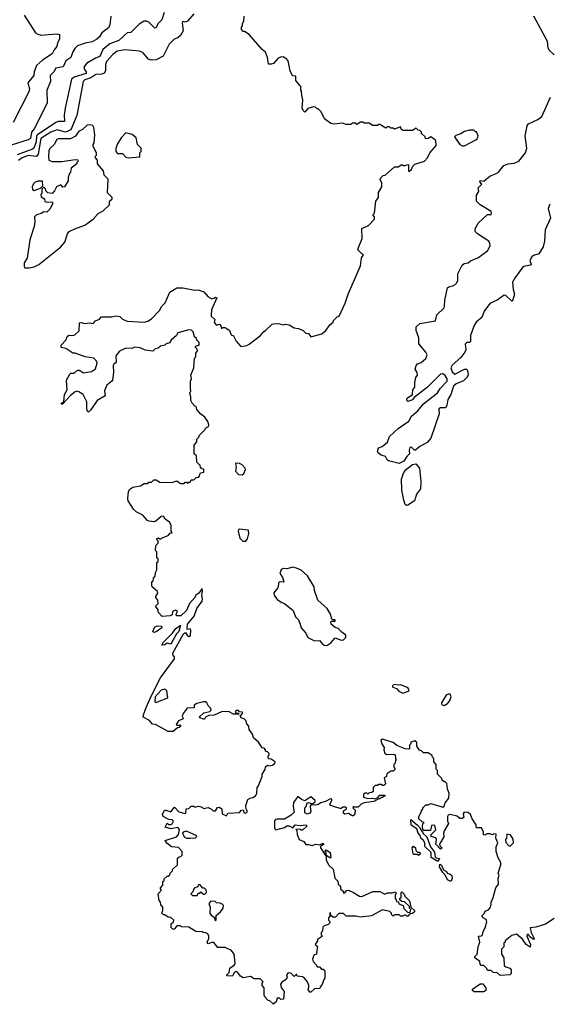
# Model space of a CAD drawing. Extents: x 1966327 to 2147849, y 395140 to 552178.
# Tile 252 of 256: x 2081916 to 2086296, y 515160 to 523307. Entities that reach past the tile are written whole.
import ezdxf

# ---------------------------------------------------------------- set-up
doc = ezdxf.new("R2010")
doc.units = 0

msp = doc.modelspace()

# ---------------------------------------------------------------- linework, layer by layer
at = {"layer": '0CON20XD'}
for points in [[(2083110.8, 523365), (2083091.4, 523305), (2083058.3, 523271.7), (2083045, 523240), (2083035, 523237.5), (2083025, 523244.2), (2082985, 523285.7), (2082965, 523294.2), (2082945, 523293.3), (2082905, 523268.6), (2082835, 523201.9), (2082805, 523196.7), (2082735.4, 523135), (2082661.6, 523108.4), (2082605, 523059.3), (2082578.2, 523001.8), (2082541.9, 522988.1), (2082468.8, 522945), (2082446.6, 522915), (2082451.4, 522895), (2082467.1, 522875), (2082465, 522861.6), (2082367.8, 522832.2), (2082345, 522814.4), (2082291.2, 522575), (2082283.1, 522516.9), (2082285.7, 522464.3), (2082235, 522464.1), (2082215, 522456.3), (2082064.2, 522355), (2082054.3, 522345), (2082052.9, 522295), (2082033.5, 522245), (2082020.8, 522235), (2081895, 522188)], [(2083355.8, 523354.2), (2083305, 523294), (2083285, 523286.2), (2083265, 523292.5), (2083259.2, 523280.8), (2083268.1, 523215), (2083246.9, 523175), (2083225, 523156.9), (2083193.7, 523146.3), (2083153.1, 523105), (2083103.3, 523005), (2083045.8, 522975), (2083003.1, 522973.1), (2082980.3, 522980.3), (2082935, 523034.4), (2082906.8, 523046.8), (2082785, 523058.4), (2082722.7, 523047.3), (2082685, 523018.9), (2082635, 522960.5), (2082626.3, 522935), (2082624.7, 522885), (2082615, 522863.8), (2082595, 522854.7), (2082545, 522853.4), (2082504.5, 522825.5), (2082455, 522808), (2082440.5, 522795), (2082388.3, 522515), (2082340.3, 522395), (2082295, 522377.2), (2082225, 522394.5), (2082175, 522376.8), (2082091.9, 522325), (2082068.4, 522195), (2082055.7, 522174.3), (2081985, 522183.1), (2081937.8, 522165), (2081905, 522141.2)], [(2082669.4, 523335), (2082662.9, 523265), (2082651.9, 523238.1), (2082595, 523197.5), (2082575, 523164.4), (2082555, 523145.6), (2082515, 523124.5), (2082456.7, 523113.3), (2082395, 523090.5), (2082371.6, 523068.4), (2082355, 523041.2), (2082338.5, 522995), (2082298.4, 522965), (2082275, 522915.5), (2082214.8, 522905.2), (2082197.9, 522875), (2082167.9, 522845), (2082169.7, 522795), (2082141.1, 522725), (2082142.1, 522615), (2082037.1, 522405), (2082014.4, 522375), (2082005.8, 522325), (2081985, 522312.5), (2081845, 522267.7)], [(2081954.1, 523345), (2082047.5, 523197.5), (2082065, 523186.2), (2082095, 523178.7), (2082153.1, 523183.1), (2082225, 523189.6), (2082246, 523185), (2082244.5, 523145), (2082229.1, 523115), (2082222.9, 523085), (2082201.4, 523058.6), (2082185, 523023.1), (2082105, 522972.8), (2082055, 522928.5), (2082034.7, 522875), (2082033.3, 522845), (2081982.9, 522785), (2081997.1, 522735), (2081994.5, 522715), (2081863.3, 522455)], [(2084717, 521423), (2084747.5, 521495), (2084745, 521580), (2084800, 521605), (2084850, 521655), (2084850, 521675), (2084840, 521685), (2084840, 521695), (2084850, 521705), (2084860, 521805), (2084882.5, 521835), (2084883, 521877), (2084910, 521925), (2084910, 521955), (2084897.5, 521985), (2084901.7, 521998.3), (2084921.7, 522018.3), (2084938.3, 522021.7), (2085015, 522090), (2085045, 522090), (2085075, 522110), (2085085, 522100), (2085105, 522100), (2085125, 522110), (2085130, 522105), (2085130, 522055), (2085135, 522050), (2085155, 522067.5), (2085167.5, 522095), (2085185, 522112.5), (2085265, 522137.5), (2085287.5, 522165), (2085307.5, 522205), (2085360, 522265), (2085357, 522307), (2085315, 522337.5), (2085295, 522322.5), (2085271.7, 522321.7), (2085268.3, 522338.3), (2085240, 522365), (2085240, 522375), (2085225, 522390), (2085211.7, 522391.7), (2085195, 522410), (2085165, 522390), (2085085, 522390), (2085071.7, 522401.7), (2085065, 522420), (2085015, 522400), (2085005, 522410), (2084985, 522410), (2084975, 522420), (2084955, 522420), (2084945, 522410), (2084895, 522440), (2084885, 522440), (2084875, 522430), (2084835, 522430), (2084805, 522450), (2084765, 522450), (2084755, 522460), (2084735, 522460), (2084705, 522440), (2084695, 522450), (2084665, 522450), (2084655, 522440), (2084615, 522440), (2084585, 522450), (2084515, 522442.5), (2084488.3, 522448.3), (2084437, 522487), (2084410, 522545), (2084385, 522570), (2084375, 522570), (2084361.7, 522581.7), (2084345, 522586.7), (2084298.8, 522571.2), (2084275, 522542.5), (2084260, 522555), (2084252.5, 522575), (2084257.5, 522645), (2084248.3, 522678.3), (2084247.5, 522715), (2084240, 522725), (2084240, 522755), (2084231.7, 522761.7), (2084200, 522805), (2084198.3, 522838.3), (2084173, 522843), (2084152.5, 522885), (2084137, 522967), (2084118.3, 522988.3), (2084105, 522990), (2084095, 523000), (2084073, 522997), (2084050, 522985), (2084016.1, 522943.9), (2083995, 522937.5), (2083975, 522940), (2083966.7, 522995), (2083948.8, 523038.8), (2083920.7, 523060.7), (2083813, 523183), (2083775, 523210), (2083765, 523210), (2083750, 523225), (2083750, 523245), (2083760, 523255), (2083760, 523275), (2083770, 523295), (2083773, 523337)], [(2086335, 523016.7), (2086295, 523055.6), (2086285.5, 523075), (2086280, 523125), (2086166.9, 523335)], [(2084942.5, 519692.5), (2084905, 519702.9), (2084881.7, 519721.7), (2084874.4, 519735), (2084884.6, 519765), (2084914.5, 519775.5), (2084958.5, 519811.5), (2084975, 519856.9), (2085045, 519925.3), (2085134.7, 519985.3), (2085156.4, 520025), (2085209, 520071), (2085255, 520127.3), (2085369.9, 520220.1), (2085394.2, 520255.8), (2085451.7, 520315), (2085452, 520335), (2085435, 520363.8), (2085415, 520376.8), (2085395, 520373.1), (2085288.2, 520265), (2085178.9, 520181.1), (2085165, 520162.5), (2085125, 520147.5), (2085117, 520157), (2085121.2, 520175), (2085163.3, 520205), (2085166, 520245), (2085184.1, 520265.9), (2085182.5, 520305), (2085190.8, 520345), (2085206, 520365), (2085203, 520387), (2085186, 520415), (2085194.2, 520445), (2085205, 520458.8), (2085235, 520471.2), (2085275, 520504.4), (2085285.4, 520535), (2085275, 520557.1), (2085218.1, 520625), (2085218, 520675), (2085194, 520735), (2085195, 520766.7), (2085225, 520793.8), (2085355, 520814.2), (2085366.7, 520865), (2085425, 520923.8), (2085429.7, 520935), (2085431.1, 520985), (2085453, 521087), (2085465, 521097.8), (2085505, 521106.7), (2085531.2, 521128.8), (2085538.9, 521148.9), (2085540, 521205), (2085575.7, 521275), (2085590.9, 521289.1), (2085624.3, 521295.7), (2085645, 521310.6), (2085705, 521335.4), (2085785, 521394.7), (2085805.3, 521435), (2085804.7, 521455), (2085795, 521473.5), (2085700.8, 521535), (2085682.9, 521555), (2085681.4, 521575), (2085707.3, 521622.7), (2085785, 521693.8), (2085815, 521694.3), (2085818.6, 521705), (2085815, 521720), (2085724.7, 521774.7), (2085694, 521805), (2085693.8, 521855), (2085712.5, 521885), (2085708.8, 521915), (2085736.7, 521945), (2085721.2, 521965), (2085723.8, 521975), (2085755, 521971.2), (2085805, 522013.3), (2085857, 522033), (2085874.2, 522045.8), (2085918.8, 522101.2), (2085956.5, 522113.5), (2086005, 522118.5), (2086042.9, 522135), (2086099.2, 522205), (2086110.9, 522245), (2086094.8, 522345.2), (2086112.2, 522427.8), (2086125, 522446.2), (2086199.9, 522480.1), (2086234.2, 522505.8), (2086305.4, 522665)], [(2081995, 521253.8), (2082035, 521262), (2082075, 521282), (2082254, 521425), (2082290, 521465), (2082312, 521535), (2082325, 521553.3), (2082372.3, 521577.7), (2082453.6, 521606.4), (2082485, 521627.5), (2082523, 521657), (2082565, 521702.5), (2082606.1, 521723.9), (2082660, 521775), (2082660, 521805), (2082680, 521825), (2082680, 521835), (2082642.5, 521875), (2082647, 521987), (2082615, 522020), (2082610, 522055), (2082560, 522115), (2082560, 522145), (2082542.5, 522165), (2082540, 522175), (2082550, 522185), (2082550, 522205), (2082523, 522257), (2082523.3, 522275), (2082533, 522287), (2082536.7, 522355), (2082530, 522415), (2082520, 522430), (2082495, 522438.1), (2082475, 522433.5), (2082433.6, 522396.4), (2082405, 522383.3), (2082377.3, 522342.7), (2082335, 522321.1), (2082235, 522320), (2082222, 522315), (2082200, 522275), (2082167.5, 522245), (2082156.4, 522223.6), (2082154.3, 522175), (2082157.5, 522145), (2082185, 522133.3), (2082265, 522133.8), (2082375, 522150), (2082398.3, 522148.3), (2082400, 522135), (2082390, 522125), (2082390, 522115), (2082343, 522077), (2082337.5, 522045), (2082327.5, 522035), (2082316.7, 522005), (2082317, 521973), (2082286.4, 521923.6), (2082271.7, 521921.7), (2082255, 521940), (2082220, 521925), (2082205, 521890), (2082185, 521870), (2082150, 521875), (2082131.7, 521891.7), (2082128.3, 521908.3), (2082115, 521920), (2082100, 521905), (2082100, 521875), (2082090, 521855), (2082095, 521840), (2082120, 521825), (2082125, 521802.5), (2082145, 521797.5), (2082185, 521800), (2082190, 521785), (2082165, 521740), (2082140, 521715), (2082115, 521717.5), (2082095, 521702.5), (2082055, 521692.5), (2082037.5, 521675), (2082042.5, 521635), (2082036.2, 521595), (2082000, 521485), (2081976.7, 521335), (2081952.5, 521295), (2081952.5, 521265), (2081960, 521255), (2081995, 521253.8)], [(2085595, 522262.5), (2085688.3, 522311.7), (2085702.5, 522325), (2085706.7, 522345), (2085695, 522380), (2085685, 522380), (2085671.7, 522391.7), (2085635, 522392.5), (2085595, 522382.5), (2085565, 522362.5), (2085521.7, 522348.3), (2085511.7, 522338.3), (2085556.7, 522275), (2085574.2, 522264.2), (2085595, 522262.5)], [(2082815, 522162.5), (2082908.3, 522171.7), (2082910, 522205), (2082920, 522215), (2082920, 522245), (2082890, 522275), (2082878.3, 522328.3), (2082847, 522357), (2082795, 522370), (2082755, 522330), (2082725, 522280), (2082710, 522245), (2082710, 522215), (2082725, 522200), (2082765, 522200), (2082795, 522170), (2082815, 522162.5)], [(2082035, 521892.5), (2082087.5, 521912.5), (2082108.3, 521931.7), (2082105, 521970), (2082068.3, 521971.7), (2082045, 521962.5), (2082030.7, 521949.3), (2082020, 521925), (2082023, 521903), (2082035, 521892.5)], [(2086299.7, 521780.3), (2086287.5, 521745), (2086305.6, 521665), (2086262.4, 521567.6), (2086256.7, 521475), (2086245, 521427.5), (2086209.3, 521370.7), (2086164.2, 521355.8), (2086150, 521345), (2086135.8, 521315), (2086146.7, 521285), (2086140, 521275), (2086085.9, 521264.1), (2086075, 521256.2), (2086013.3, 521175), (2085992.5, 521135), (2085997.1, 521075), (2086007.1, 521035), (2085995, 520987.5), (2085985, 520977.5), (2085935, 521024.4), (2085923, 521027), (2085865, 520987.1), (2085805, 520959.2), (2085756.5, 520895), (2085736.5, 520843.5), (2085691.5, 520805), (2085675, 520777.1), (2085644.7, 520695), (2085644, 520645), (2085635, 520636), (2085613.8, 520635), (2085600.8, 520620.8), (2085605.8, 520575.8), (2085596.8, 520555), (2085565, 520511.8), (2085491.9, 520448.1), (2085481.1, 520425), (2085492.3, 520392.3), (2085515, 520374.7), (2085595, 520414.3), (2085612.5, 520415), (2085622.6, 520392.6), (2085625.4, 520365), (2085613.5, 520345), (2085585, 520318.2), (2085525.7, 520294.3), (2085504.3, 520275.7), (2085482.3, 520205), (2085457.3, 520165), (2085449.2, 520115), (2085436, 520095), (2085395, 520094), (2085383.1, 520086.9), (2085384.4, 520045), (2085315.4, 519845), (2085285, 519807.5), (2085225.4, 519774.6), (2085190, 519745), (2085180, 519745), (2085155, 519769.2), (2085143.1, 519766.9), (2085136, 519745), (2085140, 519715), (2085117, 519693), (2085092, 519655), (2085055, 519636), (2084965.5, 519655.5), (2084954.4, 519665), (2084942.5, 519692.5)], [(2083092.5, 515915), (2083100, 515935), (2083100, 515965), (2083083, 515983), (2083080, 516005), (2083068.3, 516018.3), (2083060, 516075), (2083090, 516105), (2083080, 516115), (2083080, 516125), (2083100, 516145), (2083100, 516175), (2083110, 516185), (2083111.7, 516198.3), (2083135, 516220), (2083145, 516220), (2083158.3, 516231.7), (2083160, 516245), (2083180, 516265), (2083180, 516275), (2083220, 516315), (2083221.7, 516368.3), (2083235, 516380), (2083248.3, 516381.7), (2083260, 516395), (2083260, 516425), (2083228.3, 516458.3), (2083171.7, 516461.7), (2083133.6, 516493.6), (2083120, 516515), (2083212.5, 516545), (2083230, 516565), (2083236.7, 516605), (2083223, 516623), (2083165, 516611.2), (2083120, 516625), (2083135, 516660), (2083148.3, 516648.3), (2083165, 516647.5), (2083176.4, 516653.6), (2083187.5, 516675), (2083177, 516687), (2083148.3, 516688.3), (2083102.5, 516715), (2083098.3, 516731.7), (2083112.5, 516765), (2083125, 516767.5), (2083165, 516752.5), (2083195, 516790), (2083231.7, 516751.7), (2083285, 516740), (2083290, 516745), (2083291.7, 516778.3), (2083315, 516780), (2083335, 516800), (2083355, 516800), (2083365, 516790), (2083395, 516800), (2083425, 516790), (2083435, 516780), (2083475, 516787.5), (2083503.6, 516773.6), (2083515, 516760), (2083535, 516760), (2083550.7, 516789.3), (2083565, 516792.5), (2083587, 516777), (2083590, 516735), (2083625, 516720), (2083638.3, 516741.7), (2083733, 516747), (2083750, 516765), (2083765, 516770), (2083772.5, 516745), (2083785, 516741.2), (2083798.8, 516755), (2083788.3, 516778.3), (2083786.7, 516805), (2083802.5, 516855), (2083823, 516867), (2083845, 516870), (2083867.5, 516885), (2083877.5, 516905), (2083880, 516955), (2083891.7, 516968.3), (2083913.8, 517026.2), (2083922.5, 517045), (2083922.5, 517065), (2083947, 517103), (2083950, 517125), (2083965, 517140), (2083985, 517132.5), (2084005, 517140), (2084025, 517152.5), (2084030, 517165), (2083997, 517187), (2083975, 517190), (2083970, 517215), (2083980, 517225), (2083980, 517235), (2083965, 517250), (2083950, 517255), (2083950, 517265), (2083938.3, 517278.3), (2083921.7, 517281.7), (2083890, 517330), (2083850, 517365), (2083840, 517395), (2083812.5, 517435), (2083811.7, 517461.7), (2083795, 517480), (2083787, 517507), (2083775, 517520), (2083750.7, 517530.7), (2083740, 517545), (2083760, 517565), (2083758.3, 517578.3), (2083735, 517580), (2083725, 517590), (2083705, 517590), (2083700, 517585), (2083701.7, 517571.7), (2083725, 517570), (2083728.3, 517561.7), (2083685, 517560), (2083641.7, 517581.7), (2083585, 517580), (2083525, 517553.3), (2083480.5, 517549.5), (2083453.6, 517536.4), (2083445, 517520), (2083435, 517520), (2083405, 517530), (2083401.7, 517538.3), (2083438.3, 517571.7), (2083488.3, 517581.7), (2083498.8, 517595), (2083497, 517607), (2083477, 517627), (2083463.8, 517653.8), (2083451.7, 517661.7), (2083435, 517663.8), (2083380, 517650), (2083360, 517635), (2083358.3, 517611.7), (2083300, 517610), (2083266.7, 517565), (2083260, 517545), (2083268.3, 517521.7), (2083230, 517505), (2083210, 517475), (2083215, 517470), (2083248.3, 517468.3), (2083235, 517450), (2083221.7, 517448.3), (2083185, 517417.5), (2083145, 517417.5), (2083040, 517475), (2083015, 517477.5), (2082988.8, 517508.8), (2082937.5, 517535), (2082938.8, 517555), (2082960.8, 517615), (2083005.9, 517714.1), (2083079.2, 517860.8), (2083195, 518017.5), (2083197.5, 518035), (2083184, 518044), (2083183.8, 518065), (2083270, 518225), (2083287.5, 518237.5), (2083305, 518207.5), (2083315, 518202.5), (2083327.7, 518212.3), (2083332.5, 518255), (2083325, 518267.5), (2083301.7, 518261.7), (2083304.3, 518305), (2083358.6, 518371.4), (2083382, 518435), (2083423.8, 518495), (2083427.5, 518515), (2083422, 518545), (2083428.6, 518575), (2083425, 518600), (2083397.6, 518562.4), (2083373.6, 518546.4), (2083364.2, 518525), (2083321.2, 518475), (2083295, 518417.5), (2083250, 518375), (2083213.6, 518373.6), (2083210, 518385), (2083221.7, 518411.7), (2083205, 518422.5), (2083180.7, 518409.3), (2083176.7, 518383.3), (2083160, 518375), (2083095, 518370), (2083060, 518405), (2083060, 518425), (2083040, 518455), (2083060, 518475), (2083057.5, 518505), (2083042.5, 518525), (2083042.5, 518535), (2083059.3, 518560.7), (2083056.7, 518575), (2083012.5, 518615), (2083007.5, 518625), (2083010, 518655), (2083020, 518665), (2083023, 518687), (2083037, 518703), (2083038.3, 518731.7), (2083050, 518755), (2083050, 518815), (2083060, 518825), (2083060, 518845), (2083050, 518855), (2083050, 518905), (2083040, 518915), (2083043, 518957), (2083060, 518975), (2083060, 518995), (2083050, 519005), (2083050, 519015), (2083065, 519020), (2083075, 519010), (2083085, 519010), (2083095, 519020), (2083145, 519040), (2083161.7, 519058.3), (2083178.3, 519061.7), (2083170, 519075), (2083170, 519125), (2083155, 519150), (2083120, 519175), (2083105, 519200), (2083085, 519196.7), (2083041.7, 519158.3), (2083025, 519152.5), (2082987, 519157), (2082973.6, 519163.6), (2082935, 519206.2), (2082880, 519235), (2082857, 519257), (2082813.3, 519325), (2082810, 519345), (2082817, 519403), (2082827.9, 519422.1), (2082850.9, 519439.1), (2082915, 519451.2), (2082945, 519470), (2082975, 519470), (2082985, 519480), (2083005, 519480), (2083025, 519500), (2083045, 519500), (2083075, 519480), (2083175, 519477.5), (2083215, 519490), (2083245, 519470), (2083275, 519470), (2083285, 519480), (2083295, 519480), (2083305, 519470), (2083315, 519480), (2083325, 519480), (2083335, 519500), (2083355, 519500), (2083375, 519520), (2083398.3, 519521.7), (2083411.7, 519558.3), (2083438.3, 519561.7), (2083438.3, 519588.3), (2083421.7, 519591.7), (2083410, 519605), (2083408.3, 519618.3), (2083380, 519645), (2083377.5, 519697.5), (2083360, 519715), (2083360, 519785), (2083380, 519815), (2083380, 519835), (2083398.3, 519851.7), (2083401.7, 519868.3), (2083450, 519915), (2083451.7, 519928.3), (2083478.3, 519941.7), (2083480, 519955), (2083471.7, 519981.7), (2083448.3, 520018.3), (2083413.6, 520043.6), (2083381.7, 520081.7), (2083376.4, 520106.4), (2083365, 520110), (2083342.5, 520135), (2083332.5, 520155), (2083332.5, 520185), (2083323, 520217), (2083332.5, 520235), (2083327.5, 520255), (2083327.5, 520315), (2083337.5, 520335), (2083332.5, 520365), (2083357.5, 520425), (2083362.5, 520505), (2083373, 520517), (2083371.7, 520548.3), (2083387, 520567), (2083385, 520580), (2083370, 520595), (2083370, 520605), (2083400, 520615), (2083400, 520635), (2083380, 520655), (2083378.3, 520668.3), (2083361.7, 520681.7), (2083350, 520725), (2083337, 520737), (2083315, 520740), (2083222.5, 520715), (2083212.5, 520695), (2083167.5, 520655), (2083156.1, 520633.9), (2083126.4, 520623.6), (2083115, 520613.3), (2083080, 520605), (2083060.7, 520589.3), (2083037.5, 520582.5), (2083016.4, 520563.6), (2082953, 520573), (2082911.7, 520591.7), (2082865, 520596.7), (2082845, 520587.5), (2082795, 520590), (2082742.5, 520565), (2082712.5, 520525), (2082715, 520470), (2082695, 520457.5), (2082690, 520445), (2082691.7, 520388.3), (2082682.5, 520325), (2082677.5, 520315), (2082636.7, 520283.3), (2082616.7, 520235), (2082622.5, 520195), (2082557.5, 520155), (2082505, 520077.5), (2082485, 520060), (2082475, 520070), (2082470, 520095), (2082472.5, 520145), (2082440, 520205), (2082405, 520227.5), (2082385, 520232.5), (2082375, 520227.5), (2082335, 520196.2), (2082270, 520125), (2082260, 520125), (2082263.3, 520135), (2082281.7, 520148.3), (2082287.5, 520205), (2082310, 520245), (2082303.3, 520325), (2082330, 520375), (2082338.3, 520381.7), (2082366.7, 520383.3), (2082395, 520407.5), (2082407, 520407), (2082445, 520386.2), (2082510, 520395), (2082543, 520417), (2082557.5, 520465), (2082555, 520480), (2082530, 520505), (2082458.3, 520518.3), (2082375, 520547.5), (2082355, 520547.5), (2082296.7, 520586.7), (2082260, 520595), (2082260, 520615), (2082297.5, 520655), (2082310.7, 520689.3), (2082325, 520697.5), (2082355, 520692.5), (2082371.7, 520698.3), (2082408.3, 520731.7), (2082411.7, 520798.3), (2082425, 520802.5), (2082453.8, 520793.8), (2082495, 520797.5), (2082525, 520792.5), (2082543.6, 520816.4), (2082575, 520830), (2082593, 520847), (2082675, 520847.5), (2082715, 520857.5), (2082745, 520850), (2082765, 520830), (2082805, 520812.5), (2082945, 520803.3), (2082975, 520813.3), (2083005, 520832.5), (2083076.4, 520903.6), (2083090, 520935), (2083120, 520965), (2083157, 521053), (2083215, 521087.5), (2083265, 521087.5), (2083365, 521067.5), (2083391.7, 521071.7), (2083440, 521055), (2083473.6, 521013.6), (2083493, 521003), (2083505, 520997.5), (2083525, 521002.5), (2083535, 521010), (2083547.5, 521005), (2083503, 520907), (2083500, 520865), (2083500, 520855), (2083530, 520825), (2083525, 520800), (2083545, 520780), (2083568.3, 520788.3), (2083580, 520775), (2083585, 520750), (2083595, 520760), (2083615, 520760), (2083625, 520750), (2083635, 520750), (2083650, 520735), (2083665, 520700), (2083685, 520690), (2083707, 520647), (2083745, 520602.5), (2083795, 520610), (2083815, 520622.5), (2083906.4, 520693.6), (2083935, 520727.5), (2083950, 520735), (2084005, 520787.5), (2084015, 520790), (2084055, 520792.5), (2084095, 520782.5), (2084115, 520787.5), (2084145, 520782.5), (2084185, 520757.5), (2084221.7, 520751.7), (2084260, 520735), (2084283, 520713), (2084305, 520710), (2084325, 520682.5), (2084415, 520707.5), (2084447.5, 520735), (2084484.1, 520785.9), (2084507.5, 520805), (2084511.2, 520818.8), (2084541.7, 520848.3), (2084556.7, 520855), (2084607.9, 520962.1), (2084632.5, 521035), (2084735, 521270), (2084743, 521337), (2084757.5, 521355), (2084756.4, 521366.4), (2084745, 521370), (2084713, 521403), (2084717, 521423)], [(2083755, 519540), (2083768.8, 519551.2), (2083783.3, 519585), (2083781.2, 519595), (2083755, 519623.8), (2083735, 519636), (2083701.7, 519638.3), (2083707.5, 519605), (2083701.7, 519571.7), (2083724.3, 519544.3), (2083755, 519540)], [(2085115, 519287.5), (2085103.3, 519295), (2085091.7, 519331.7), (2085075.8, 519415), (2085072.9, 519505), (2085090, 519555), (2085105, 519578.6), (2085165, 519626.2), (2085193, 519633), (2085222.5, 519595), (2085232.9, 519485), (2085229.2, 519425), (2085198, 519382), (2085180, 519325), (2085125, 519290), (2085115, 519287.5)], [(2083762.5, 518992.5), (2083785, 518993.3), (2083798.9, 519011.1), (2083810, 519055), (2083809.1, 519079.1), (2083804.3, 519084.3), (2083735, 519092.5), (2083724.5, 519085.5), (2083722.9, 519075), (2083736.9, 519016.9), (2083762.5, 518992.5)], [(2084455, 518130), (2084488.3, 518151.7), (2084525, 518192.5), (2084575, 518172.5), (2084595, 518175.8), (2084613.1, 518195), (2084614.3, 518215), (2084578.8, 518238.8), (2084550.7, 518270.7), (2084525, 518277.5), (2084492.5, 518305), (2084490, 518325), (2084495, 518330), (2084525, 518330), (2084525, 518340), (2084505, 518340), (2084496.7, 518346.7), (2084485, 518387.5), (2084457.5, 518435), (2084382.5, 518505), (2084353.6, 518583.6), (2084352, 518615), (2084296.7, 518705), (2084245, 518751.2), (2084205, 518770), (2084175, 518776.7), (2084125, 518763.3), (2084095, 518766.7), (2084077.5, 518755), (2084068.3, 518728.3), (2084090.7, 518690.7), (2084101.7, 518658.3), (2084095, 518652.5), (2084075, 518656.7), (2084058, 518652), (2084050, 518605), (2084018.8, 518565), (2084020, 518545), (2084045, 518510), (2084085, 518483.3), (2084105, 518477.5), (2084178.3, 518418.3), (2084197.5, 518365), (2084220.7, 518340.7), (2084234, 518314), (2084244.2, 518275), (2084281.2, 518231.2), (2084298.8, 518195), (2084355, 518166.2), (2084395, 518170), (2084415, 518147.5), (2084435, 518132.5), (2084455, 518130)], [(2083026.4, 518236.4), (2083016.7, 518245), (2083035, 518282.5), (2083055, 518292.5), (2083088.3, 518288.3), (2083092.5, 518275), (2083045, 518242), (2083026.4, 518236.4)], [(2083090.7, 518130.7), (2083102.5, 518155), (2083179.7, 518230.3), (2083204.4, 518265.6), (2083246.4, 518296.4), (2083230.8, 518245), (2083212, 518225), (2083165, 518140), (2083137, 518147), (2083115, 518133.8), (2083090.7, 518130.7)], [(2083045, 517657.5), (2083055, 517662.5), (2083140, 517695), (2083133, 517753), (2083125, 517762.5), (2083112.5, 517767.5), (2083085, 517760), (2083037.5, 517705), (2083033, 517663), (2083045, 517657.5)], [(2085085, 517734), (2085136.7, 517755), (2085129.2, 517775), (2085116, 517785), (2085065, 517803.8), (2085045, 517800), (2085015, 517806.2), (2084996.7, 517795), (2085002.7, 517782.7), (2085032, 517772), (2085050.9, 517750.9), (2085085, 517734)], [(2085425, 517632.5), (2085455, 517650), (2085470.8, 517669.2), (2085484, 517705), (2085476.1, 517726.1), (2085465, 517728.8), (2085442.9, 517717.1), (2085403.3, 517655), (2085407, 517637), (2085425, 517632.5)], [(2085813.6, 515986.4), (2085814, 516006), (2085832.5, 516045), (2085852.5, 516125), (2085876.7, 516155), (2085872.5, 516205), (2085880, 516225), (2085872.5, 516245), (2085896.2, 516315), (2085894.1, 516334.1), (2085872.7, 516372.7), (2085856.7, 516425), (2085857, 516463), (2085870.8, 516495), (2085852.5, 516535), (2085855, 516567.5), (2085835, 516570), (2085825, 516562.5), (2085805, 516570), (2085775, 516570), (2085765, 516560), (2085751.7, 516561.7), (2085752.5, 516585), (2085735, 516620), (2085695, 516620), (2085690, 516625), (2085690, 516645), (2085656.7, 516695), (2085645, 516730), (2085625, 516747.5), (2085590.7, 516749.3), (2085582.5, 516735), (2085590, 516705), (2085575, 516697.5), (2085555, 516697.5), (2085535, 516716.7), (2085475, 516730), (2085460, 516725), (2085452.5, 516715), (2085452.5, 516675), (2085462.5, 516655), (2085426.7, 516595), (2085420, 516575), (2085422.5, 516545), (2085387.5, 516485), (2085391.7, 516471.7), (2085410, 516455), (2085395, 516442.5), (2085357.5, 516485), (2085364, 516525), (2085357.3, 516537.3), (2085318.3, 516548.3), (2085317.5, 516565), (2085357, 516603), (2085348.3, 516638.3), (2085335, 516642.5), (2085321.7, 516638.3), (2085312.5, 516597.5), (2085258.3, 516598.3), (2085250, 516605), (2085247.5, 516635), (2085252.5, 516657.5), (2085260, 516665), (2085245, 516670), (2085217.5, 516695), (2085217.5, 516715), (2085240, 516755), (2085240, 516765), (2085250, 516775), (2085250, 516785), (2085275, 516810), (2085295, 516810), (2085315, 516822.5), (2085391.7, 516798.3), (2085415, 516790), (2085425, 516800), (2085435, 516827.5), (2085466.2, 516865), (2085467.5, 516905), (2085453.6, 516943.6), (2085448.3, 516988.3), (2085435, 517000), (2085425, 517000), (2085410, 517015), (2085408.3, 517028.3), (2085370, 517065), (2085370, 517095), (2085360, 517105), (2085360, 517145), (2085340, 517165), (2085340, 517195), (2085330, 517205), (2085328.3, 517218.3), (2085295, 517240), (2085255, 517240), (2085238.3, 517258.3), (2085221.7, 517261.7), (2085200, 517295), (2085200, 517325), (2085185, 517340), (2085151.7, 517328.3), (2085150, 517315), (2085140, 517305), (2085140, 517275), (2085135, 517270), (2085103.6, 517273.6), (2085035, 517302.5), (2085005, 517326.7), (2084915, 517352.5), (2084902.5, 517345), (2084910, 517315), (2084930, 517285), (2084927.5, 517265), (2084937, 517237), (2084948.3, 517228.3), (2085005, 517230), (2085020, 517225), (2085023, 517193), (2085030, 517185), (2085023, 517177), (2085020, 517155), (2085010, 517145), (2085010, 517125), (2085020, 517105), (2085005, 517090), (2084985, 517090), (2084951.7, 517068.3), (2084950, 517045), (2084930, 517035), (2084940, 516985), (2084928.3, 516971.7), (2084915, 516970), (2084905, 516980), (2084885, 516980), (2084875, 516970), (2084855, 516970), (2084840, 516955), (2084838.3, 516921.7), (2084827, 516913), (2084805, 516910), (2084795, 516900), (2084785, 516910), (2084771.7, 516908.3), (2084760, 516895), (2084760, 516875), (2084795, 516862.5), (2084835, 516866.7), (2084855, 516860), (2084878.3, 516871.7), (2084895, 516890), (2084935, 516890), (2084938.3, 516881.7), (2084925, 516880), (2084915, 516870), (2084905, 516870), (2084895, 516860), (2084885, 516860), (2084845, 516837.5), (2084765, 516827.5), (2084740, 516815), (2084715, 516790), (2084685, 516790), (2084673, 516797), (2084670, 516785), (2084690, 516765), (2084688.8, 516735), (2084675, 516720), (2084665, 516720), (2084635, 516740), (2084605, 516733.8), (2084595, 516742.5), (2084595, 516760), (2084620, 516775), (2084620, 516785), (2084611.7, 516791.7), (2084588.3, 516791.7), (2084575, 516780), (2084565, 516780), (2084520, 516795), (2084490, 516805), (2084480, 516815), (2084497.5, 516845), (2084496.7, 516856.7), (2084485, 516860), (2084445, 516837.5), (2084405, 516827.5), (2084387, 516813), (2084365, 516807.5), (2084325, 516810), (2084317.5, 516795), (2084322.5, 516755), (2084315, 516742.5), (2084293.6, 516733.6), (2084273.3, 516745), (2084274, 516785), (2084284, 516796), (2084293.3, 516826.7), (2084305, 516830), (2084335, 516820), (2084360, 516835), (2084360, 516845), (2084325, 516877.5), (2084275, 516843.8), (2084246.2, 516855), (2084215, 516878.8), (2084179.4, 516830.6), (2084177, 516797), (2084185, 516750), (2084160, 516725), (2084105, 516692.5), (2084045, 516692), (2084031.7, 516688.3), (2084022.7, 516677.3), (2084024.4, 516615), (2084035, 516604.2), (2084105, 516623.8), (2084125, 516636.7), (2084145, 516636.7), (2084175, 516620), (2084195, 516646.2), (2084235, 516640), (2084286.1, 516646.1), (2084290, 516635), (2084255, 516600), (2084245, 516600), (2084235, 516610), (2084200, 516605), (2084207.5, 516597.5), (2084210, 516565), (2084227.5, 516525), (2084265, 516506.7), (2084282.5, 516482.5), (2084305, 516483.3), (2084335, 516474.2), (2084365, 516485.6), (2084395, 516478.8), (2084425, 516492.5), (2084428.8, 516481.2), (2084403.6, 516466.4), (2084402.5, 516455), (2084445, 516390), (2084450, 516390), (2084450, 516415), (2084440, 516425), (2084451.7, 516438.3), (2084456.7, 516436.7), (2084482.5, 516415), (2084490, 516375), (2084485, 516370), (2084450, 516390), (2084450, 516355), (2084470, 516315), (2084507, 516277), (2084523, 516203), (2084548.3, 516178.3), (2084550, 516155), (2084568.3, 516138.3), (2084570, 516115), (2084590, 516095), (2084595, 516080), (2084605, 516082.5), (2084618.8, 516101.2), (2084635, 516103.8), (2084676.1, 516086.1), (2084725, 516054), (2084745, 516050.8), (2084837, 516093), (2084895, 516092.5), (2084935, 516072.5), (2084958.3, 516081.7), (2084997.5, 516082.5), (2085025, 516090), (2085030, 516075), (2085020, 516065), (2085020, 516035), (2085030, 516025), (2085031.7, 516011.7), (2085048.3, 516008.3), (2085051.7, 515991.7), (2085088.3, 515978.3), (2085091.7, 515951.7), (2085121.7, 515921.7), (2085145, 515920), (2085150, 515945), (2085140, 515955), (2085138.3, 515968.3), (2085098.3, 516008.3), (2085075, 516010), (2085060, 516025), (2085060, 516035), (2085070, 516045), (2085070, 516085), (2085075, 516090), (2085095, 516070), (2085100, 516055), (2085140, 516015), (2085150, 515965), (2085180, 515935), (2085180, 515925), (2085165, 515910), (2085141.7, 515908.3), (2085125, 515890), (2085115, 515890), (2085105, 515900), (2085085, 515890), (2085065, 515890), (2085055, 515900), (2085015, 515900), (2085005, 515890), (2084991.7, 515901.7), (2084990, 515915), (2084978.3, 515928.3), (2084915, 515942.5), (2084825, 515892.5), (2084735, 515880), (2084695, 515890), (2084615, 515890), (2084595, 515910), (2084555, 515910), (2084528.3, 515881.7), (2084505, 515880), (2084490, 515895), (2084485, 515920), (2084480, 515915), (2084480, 515885), (2084470, 515875), (2084470, 515855), (2084480, 515845), (2084480, 515835), (2084468.3, 515821.7), (2084435, 515810), (2084421.7, 515798.3), (2084420, 515765), (2084410, 515755), (2084410, 515735), (2084420, 515725), (2084380, 515695), (2084380, 515685), (2084360, 515655), (2084377.5, 515637.5), (2084372.5, 515605), (2084370, 515575), (2084351.7, 515568.3), (2084337.5, 515535), (2084342.5, 515515), (2084370, 515485), (2084375, 515470), (2084395, 515470), (2084411.7, 515451.7), (2084425, 515450), (2084440, 515435), (2084440, 515375), (2084430, 515365), (2084417, 515323), (2084400, 515305), (2084398.3, 515291.7), (2084355, 515287.5), (2084325, 515260), (2084315, 515260), (2084300, 515285), (2084307, 515293), (2084307.5, 515315), (2084297.5, 515345), (2084270, 515375), (2084255, 515387.5), (2084211.7, 515391.7), (2084205, 515410), (2084185, 515390), (2084157, 515417), (2084135, 515420), (2084122.5, 515405), (2084127.5, 515385), (2084120, 515365), (2084085, 515342.5), (2084073.6, 515326.4), (2084079.3, 515299.3), (2084102.5, 515265), (2084097, 515203), (2084075, 515200), (2084065, 515210), (2084045, 515210), (2084038.3, 515181.7), (2084015, 515160), (2083985, 515190), (2083971.7, 515191.7), (2083943, 515223), (2083937.5, 515235), (2083937, 515297), (2083920, 515315), (2083920, 515335), (2083930, 515345), (2083905, 515370), (2083855, 515370), (2083825, 515390), (2083765, 515380), (2083743.3, 515393.3), (2083716.9, 515426.9), (2083705, 515431.2), (2083688.8, 515421.2), (2083675, 515392.5), (2083630, 515395), (2083630, 515405), (2083647, 515423), (2083655, 515460), (2083693, 515487), (2083699.3, 515500.7), (2083690, 515575), (2083666.4, 515606.4), (2083615, 515630), (2083555, 515630), (2083521.7, 515671.7), (2083505, 515672.5), (2083475, 515660), (2083467.5, 515675), (2083481.2, 515705), (2083481.2, 515725), (2083472.3, 515742.3), (2083455, 515751.2), (2083433.3, 515753.3), (2083425, 515760), (2083373, 515763), (2083315, 515797.5), (2083255, 515800), (2083245, 515810), (2083215, 515810), (2083196.4, 515783.6), (2083185, 515780), (2083167.5, 515795), (2083167.5, 515815), (2083170, 515825), (2083188.3, 515841.7), (2083190, 515855), (2083167, 515877), (2083145, 515880), (2083115, 515900), (2083105, 515900), (2083092.5, 515915)], [(2085375, 516342.5), (2085320, 516375), (2085317.5, 516415), (2085267.5, 516465), (2085266.7, 516495), (2085256, 516516), (2085232.5, 516535), (2085227, 516557), (2085210, 516575), (2085200.7, 516610.7), (2085153, 516643), (2085151.7, 516688.3), (2085205, 516642.5), (2085230, 516615), (2085230, 516605), (2085248.3, 516588.3), (2085253.3, 516573.3), (2085282.5, 516545), (2085314, 516464), (2085345, 516420), (2085351.2, 516381.2), (2085361.2, 516371.2), (2085387, 516367), (2085375, 516342.5)], [(2083325, 516534), (2083371.7, 516538.3), (2083380, 516555), (2083295, 516592), (2083267.5, 516585), (2083262.5, 516575), (2083276.7, 516545), (2083295, 516534), (2083325, 516534)], [(2085961.7, 516471.7), (2085975, 516472.5), (2086000, 516495), (2085997.3, 516527.3), (2085975, 516562.5), (2085945, 516567.5), (2085942.5, 516535), (2085933.8, 516525), (2085935, 516500), (2085961.7, 516471.7)], [(2085215, 516392.5), (2085205, 516400), (2085175, 516400), (2085170, 516405), (2085162.5, 516455), (2085171.7, 516468.3), (2085190, 516455), (2085191.7, 516431.7), (2085205, 516420), (2085218.3, 516418.3), (2085230, 516405), (2085215, 516392.5)], [(2085475, 516177.5), (2085455, 516190), (2085437, 516227), (2085415, 516250), (2085388.3, 516298.3), (2085391.7, 516318.3), (2085405, 516310), (2085421.7, 516271.7), (2085445, 516257.5), (2085450, 516245), (2085476.7, 516236.7), (2085490, 516225), (2085492.5, 516205), (2085485, 516180), (2085475, 516177.5)], [(2083385, 516060), (2083391.7, 516078.3), (2083405, 516080), (2083415, 516090), (2083435, 516070), (2083448.3, 516071.7), (2083460, 516085), (2083458.3, 516108.3), (2083445, 516120), (2083431.7, 516121.7), (2083405, 516150), (2083391.7, 516148.3), (2083388.3, 516131.7), (2083360, 516120), (2083348.3, 516091.7), (2083330, 516075), (2083345, 516060), (2083385, 516060)], [(2083535, 515852.5), (2083540, 515855), (2083540, 515895), (2083575.8, 515924.2), (2083598, 515955), (2083600.8, 515975), (2083595, 515986.7), (2083575, 515997.5), (2083545, 516000), (2083531.7, 516011.7), (2083497, 516013), (2083480, 515995), (2083490, 515965), (2083488, 515915), (2083498.3, 515898.3), (2083528.3, 515878.3), (2083530, 515855), (2083535, 515852.5)], [(2086335, 515870), (2086265, 515823.3), (2086185, 515798.8), (2086137.5, 515792.5), (2086145.8, 515755), (2086170, 515705), (2086165, 515697.5), (2086132, 515722), (2086125, 515737.5), (2086113, 515737), (2086110, 515725), (2086140, 515655), (2086138.3, 515631.7), (2086103.6, 515653.6), (2086075, 515700), (2086025, 515740), (2085985, 515730), (2085930, 515685), (2085930, 515675), (2085920, 515665), (2085920, 515635), (2085900, 515615), (2085900, 515575), (2085920, 515545), (2085921.7, 515481.7), (2085935, 515470), (2085968.3, 515458.3), (2085980, 515445), (2085980, 515415), (2085970, 515405), (2085888.3, 515398.3), (2085865, 515420), (2085832.5, 515422.5), (2085815, 515440), (2085785, 515440), (2085780, 515455), (2085755, 515480), (2085731.7, 515481.7), (2085723, 515493), (2085720, 515515), (2085680, 515545), (2085680, 515555), (2085700, 515575), (2085706.2, 515635), (2085721.2, 515675), (2085710, 515725), (2085735, 515727.5), (2085742.5, 515735), (2085748.3, 515761.7), (2085766.4, 515793.6), (2085778.3, 515841.7), (2085773, 515863), (2085750, 515875), (2085740, 515885), (2085740, 515895), (2085758.3, 515911.7), (2085765, 515930), (2085796.4, 515943.6), (2085810, 515965), (2085813.6, 515986.4)], [(2085755, 515262.5), (2085675, 515262.5), (2085660, 515275), (2085660, 515285), (2085725, 515330), (2085745, 515330), (2085770, 515295), (2085770, 515275), (2085755, 515262.5)]]:
    msp.add_lwpolyline(points, dxfattribs=at)

doc.saveas('drawing.dxf')
